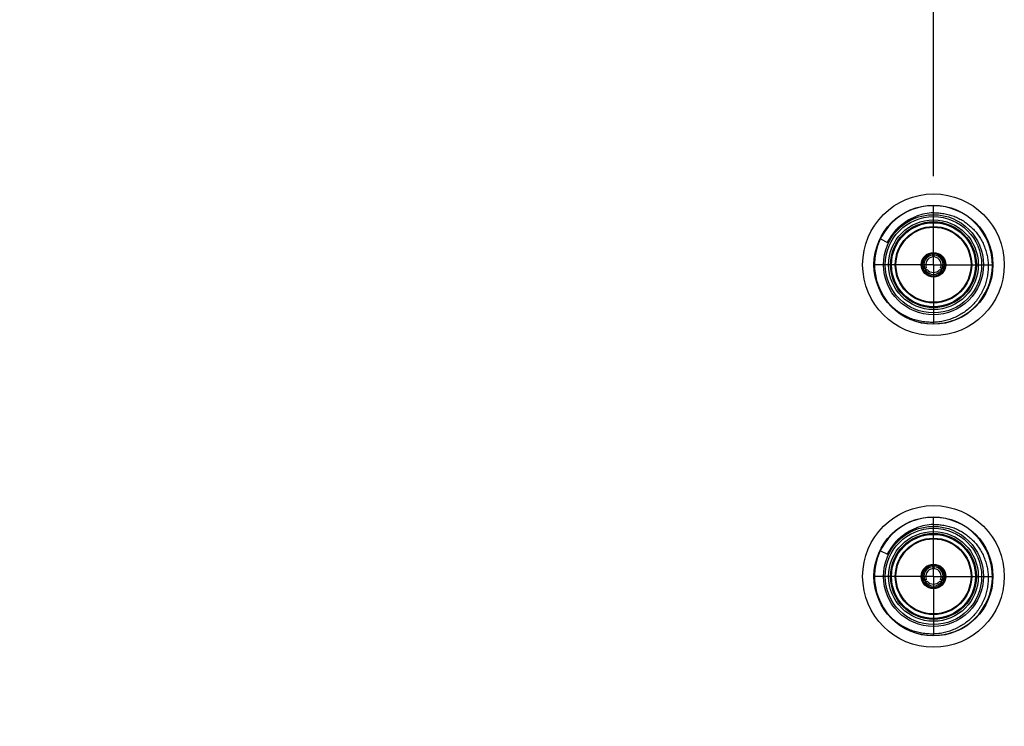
# Model space of a CAD drawing. Header units: inches. Extents: x 0 to 22, y 0 to 17.
# Tile 48 of 121: x 9.1 to 11.2, y 9.1 to 10.6. Entities that reach past the tile are written whole.
import ezdxf

# ---------------------------------------------------------------- set-up
doc = ezdxf.new("R2010")
doc.units = ezdxf.units.IN
doc.header["$LTSCALE"] = 1.21
doc.header["$MEASUREMENT"] = 0
doc.linetypes.add('CENTER', pattern=[0.6, 0.375, -0.075, 0.075, -0.075])
doc.layers.get('0').update_dxf_attribs({"linetype": 'CONTINUOUS'})
doc.layers.add('02___PRT_ALL_AXES', color=7, linetype='CONTINUOUS')
doc.layers.add('DIMENSIONS', color=7, linetype='CONTINUOUS')
doc.styles.get("Standard").update_dxf_attribs({"font": 'txt', "width": 0.8})
doc.dimstyles.new('DIMSTYLE_1', dxfattribs={"dimtxt": 0.125, "dimasz": 0.18, "dimexe": 0.125, "dimexo": 0.0625, "dimgap": 0.03125, "dimtad": 0, "dimtih": 1, "dimtoh": 1, "dimzin": 4, "dimdsep": 46, "dimtxsty": 'STANDARD', "dimblk": '_FILLED', "dimblk1": '_FILLED', "dimblk2": '_FILLED', "dimcen": 0.09, "dimadec": 0, "dimazin": 0, "dimtp": 0.01, "dimtm": 0.01, "dimtfac": 1, "dimtofl": 0, "dimtmove": 0, "dimatfit": 3, "dimldrblk": '_FILLED', "dimfxl": 1, "dimtolj": 1, "dimtzin": 4, "dimarcsym": 0})

# ---------------------------------------------------------------- blocks, each defined once
blk = doc.blocks.new('*D12')
at = {"layer": 'DIMENSIONS', "color": 2, "linetype": 'CONTINUOUS'}
blk.add_line((11.047, 10.3096), (11.047, 12.9226), dxfattribs=at)
at = {"layer": 'DIMENSIONS', "color": 2, "linetype": 'CONTINUOUS', "insert": (10.9845, 12.9851), "char_height": 0.125, "width": 1.525, "attachment_point": 1, "rotation": 90, "line_spacing_factor": 0.9}
blk.add_mtext('3X 4.03{\\Ftxt.shx;\\W1.000000;\\H0.125000; }[102.4]', dxfattribs=at)
blk = doc.blocks.new('_FILLED')
at = {"color": 0, "linetype": 'BYBLOCK'}
blk.add_solid([(0, 0), (-1, 0.174), (-1, -0.174)], dxfattribs=at)
blk = doc.blocks.new('*D43')
at = {"layer": 'DIMENSIONS', "color": 2, "linetype": 'CONTINUOUS'}
blk.add_line((9.9628, 11.1401), (6.2859, 11.1401), dxfattribs=at)
at = {"layer": 'DIMENSIONS', "color": 2, "linetype": 'CONTINUOUS', "insert": (6.2234, 11.2026), "char_height": 0.125, "width": 1.125, "attachment_point": 3, "line_spacing_factor": 0.9}
blk.add_mtext('3.60{\\Ftxt.shx;\\W1.000000;\\H0.125000; }[91.4]', dxfattribs=at)

msp = doc.modelspace()

# ---------------------------------------------------------------- linework, layer by layer
at = {"color": 7, "linetype": 'CONTINUOUS'}
for p, q in [((10.9346, 10.1765), (10.9493, 10.1694)), ((11.0455, 10.1423), (11.0451, 10.1383)), ((11.0455, 10.1423), (11.0455, 10.1451)), ((11.0486, 10.1423), (11.0486, 10.1451)), ((11.049, 10.1383), (11.0486, 10.1423)), ((11.0319, 10.1155), (11.0286, 10.1132)), ((11.0654, 10.1132), (11.0622, 10.1155)), ((11.0286, 10.1132), (11.0262, 10.1117)), ((11.0302, 10.1104), (11.0278, 10.109)), ((11.0302, 10.1104), (11.0338, 10.1121)), ((11.0602, 10.1121), (11.0638, 10.1104)), ((11.0638, 10.1104), (11.0663, 10.109)), ((11.0654, 10.1132), (11.0679, 10.1117)), ((10.9346, 9.5165), (10.9493, 9.5094)), ((11.0455, 9.4823), (11.0451, 9.4783)), ((11.0455, 9.4823), (11.0455, 9.4851)), ((11.0486, 9.4823), (11.0486, 9.4851)), ((11.049, 9.4783), (11.0486, 9.4823)), ((11.0286, 9.4532), (11.0262, 9.4517)), ((11.0302, 9.4504), (11.0278, 9.449)), ((11.0319, 9.4555), (11.0286, 9.4532)), ((11.0302, 9.4504), (11.0338, 9.4521)), ((11.0602, 9.4521), (11.0638, 9.4504)), ((11.0654, 9.4532), (11.0622, 9.4555)), ((11.0638, 9.4504), (11.0663, 9.449)), ((11.0654, 9.4532), (11.0679, 9.4517))]:
    msp.add_line(p, q, dxfattribs=at)
for centre, radius in [((11.047, 10.122), 0.15), ((11.047, 10.122), 0.106), ((11.047, 10.122), 0.091), ((11.047, 10.122), 0.081), ((11.047, 10.122), 0.0795), ((11.047, 10.122), 0.026), ((11.047, 9.462), 0.15), ((11.047, 9.462), 0.106), ((11.047, 9.462), 0.091), ((11.047, 9.462), 0.081), ((11.047, 9.462), 0.0795), ((11.047, 9.462), 0.026)]:
    msp.add_circle(centre, radius, dxfattribs=at)
at = {"color": 9, "linetype": 'CONTINUOUS'}
for centre, radius in [((11.047, 10.122), 0.126), ((11.047, 10.122), 0.102), ((11.047, 10.122), 0.095), ((11.047, 10.122), 0.089), ((11.047, 9.462), 0.126), ((11.047, 9.462), 0.102), ((11.047, 9.462), 0.095), ((11.047, 9.462), 0.089)]:
    msp.add_circle(centre, radius, dxfattribs=at)
at = {"color": 7, "linetype": 'CONTINUOUS'}
for centre, radius, start, end in [((11.047, 10.122), 0.125, 224.2232, 223.8775), ((11.0507, 10.1231), 0.1089, 91.9551, 111.2574), ((11.047, 10.122), 0.0232, 93.8689, 206.1311), ((11.047, 10.122), 0.0204, 94.4295, 205.5705), ((11.047, 10.122), 0.0165, 96.8706, 203.1294), ((11.047, 10.122), 0.0245, 79.0304, 100.9696), ((11.047, 10.122), 0.0195, 85.1051, 94.8949), ((11.047, 10.122), 0.0232, 333.8689, 86.1311), ((11.047, 10.122), 0.0204, 334.4295, 85.5705), ((11.047, 10.122), 0.0165, 336.8706, 83.1294), ((11.047, 10.122), 0.0245, 199.0213, 220.992), ((11.047, 10.122), 0.0232, 213.8689, 326.1311), ((11.047, 10.122), 0.0195, 205.0923, 214.911), ((11.047, 10.122), 0.0204, 214.4295, 325.5705), ((11.047, 10.122), 0.0165, 216.8708, 323.1292), ((11.047, 10.122), 0.0195, 325.089, 334.9077), ((11.047, 10.122), 0.0245, 319.008, 340.9787), ((11.047, 9.462), 0.125, 224.2232, 223.8775), ((11.0507, 9.4631), 0.1089, 91.9551, 111.2574), ((11.047, 9.462), 0.0232, 93.8689, 206.1311), ((11.047, 9.462), 0.0204, 94.4295, 205.5705), ((11.047, 9.462), 0.0165, 96.8706, 203.1294), ((11.047, 9.462), 0.0245, 79.0304, 100.9696), ((11.047, 9.462), 0.0195, 85.1051, 94.8949), ((11.047, 9.462), 0.0232, 333.8689, 86.1311), ((11.047, 9.462), 0.0204, 334.4295, 85.5705), ((11.047, 9.462), 0.0165, 336.8706, 83.1294), ((11.047, 9.462), 0.0245, 199.0213, 220.992), ((11.047, 9.462), 0.0232, 213.8689, 326.1311), ((11.047, 9.462), 0.0195, 205.0923, 214.911), ((11.047, 9.462), 0.0204, 214.4295, 325.5705), ((11.047, 9.462), 0.0165, 216.8708, 323.1292), ((11.047, 9.462), 0.0195, 325.089, 334.9077), ((11.047, 9.462), 0.0245, 319.008, 340.9787)]:
    msp.add_arc(centre, radius, start, end, dxfattribs=at)
at = {"color": 9, "linetype": 'CONTINUOUS'}
for centre, start, end in [((11.0469, 10.1221), 139.5728, 154.179), ((11.0469, 9.4621), 139.5652, 154.178)]:
    msp.add_arc(centre, 0.1084, start, end, dxfattribs=at)
for points, knots in [([(11.0104, 10.2242), (11.0082, 10.2234), (11.0038, 10.2217), (10.9974, 10.2187), (10.9912, 10.2152), (10.9853, 10.2114), (10.9796, 10.2072), (10.9742, 10.2026), (10.9691, 10.1977), (10.9659, 10.1942), (10.9644, 10.1924)], [0, 0, 0, 0, 0.125004, 0.250007, 0.375009, 0.500011, 0.625012, 0.75001, 0.875007, 1, 1, 1, 1]), ([(11.0103, 9.5642), (11.0081, 9.5634), (11.0038, 9.5617), (10.9974, 9.5586), (10.9912, 9.5552), (10.9853, 9.5514), (10.9796, 9.5472), (10.9742, 9.5426), (10.9691, 9.5377), (10.9659, 9.5342), (10.9644, 9.5324)], [0, 0, 0, 0, 0.125011, 0.250019, 0.375025, 0.500026, 0.625025, 0.75002, 0.875012, 1, 1, 1, 1])]:
    msp.add_open_spline(points, degree=3, knots=knots, dxfattribs=at)
at = {"color": 7, "linetype": 'CONTINUOUS'}
for points, knots in [([(10.9652, 10.1918), (10.9659, 10.1927), (10.9675, 10.1945), (10.97, 10.1971), (10.9725, 10.1996), (10.9759, 10.2029), (10.9804, 10.2068), (10.9861, 10.2111), (10.9921, 10.215), (10.9983, 10.2186), (11.0047, 10.2218), (11.0091, 10.2236), (11.0113, 10.2245)], [0, 0, 0, 0, 0.062511, 0.125021, 0.18753, 0.25004, 0.375043, 0.500043, 0.62504, 0.750031, 0.875019, 1, 1, 1, 1]), ([(11.047, 10.2318), (11.0489, 10.2319), (11.0526, 10.2319), (11.0581, 10.2317), (11.0636, 10.2312), (11.0691, 10.2304), (11.0746, 10.2294), (11.0818, 10.2276), (11.0888, 10.2253), (11.0956, 10.2225), (11.1006, 10.2201), (11.1055, 10.2175), (11.1119, 10.2137), (11.1194, 10.2084), (11.1278, 10.2011), (11.1342, 10.1944), (11.1389, 10.1887), (11.1422, 10.1842), (11.1453, 10.1796), (11.1491, 10.1733), (11.1532, 10.165), (11.1572, 10.1546), (11.1602, 10.144), (11.1622, 10.133), (11.1628, 10.1256), (11.1629, 10.122)], [0, 0, 0, 0, 0.031254, 0.062511, 0.093765, 0.12502, 0.156275, 0.18753, 0.25002, 0.281275, 0.31253, 0.343785, 0.375041, 0.437532, 0.500024, 0.562515, 0.59377, 0.625025, 0.656281, 0.687536, 0.750029, 0.812522, 0.875015, 0.937507, 1, 1, 1, 1]), ([(10.9493, 10.1694), (10.9499, 10.1703), (10.9511, 10.1723), (10.953, 10.1752), (10.9549, 10.178), (10.9568, 10.1809), (10.9588, 10.1837), (10.9608, 10.1864), (10.963, 10.1891), (10.9644, 10.1909), (10.9652, 10.1918)], [0, 0, 0, 0, 0.124892, 0.249836, 0.374828, 0.499848, 0.624873, 0.749905, 0.87495, 1, 1, 1, 1]), ([(11.0234, 10.1144), (11.0234, 10.1146), (11.0232, 10.115), (11.023, 10.1157), (11.0229, 10.1162), (11.0228, 10.1166), (11.0227, 10.117), (11.0226, 10.1175), (11.0225, 10.1182), (11.0224, 10.1188), (11.0223, 10.1195), (11.0222, 10.1201), (11.0222, 10.1207), (11.0222, 10.1214), (11.0222, 10.1223), (11.0222, 10.1233), (11.0223, 10.1246), (11.0225, 10.1259), (11.0228, 10.1276), (11.0234, 10.1297), (11.0243, 10.1321), (11.0255, 10.1344), (11.0269, 10.1366), (11.0282, 10.1382), (11.0294, 10.1395), (11.0303, 10.1404), (11.0313, 10.1412), (11.0323, 10.142), (11.0334, 10.1428), (11.0343, 10.1433), (11.0351, 10.1437), (11.0356, 10.144), (11.0362, 10.1443), (11.0368, 10.1446), (11.0374, 10.1449), (11.038, 10.1451), (11.0386, 10.1453), (11.0391, 10.1455), (11.0395, 10.1456), (11.0399, 10.1458), (11.0405, 10.1459), (11.0411, 10.146), (11.0415, 10.1461), (11.0417, 10.1461)], [0, 0, 0, 0, 0.01563, 0.031263, 0.046881, 0.054685, 0.062489, 0.078107, 0.093744, 0.109394, 0.125041, 0.140673, 0.156295, 0.171911, 0.18753, 0.21878, 0.250039, 0.281291, 0.312541, 0.375024, 0.437507, 0.499989, 0.562471, 0.624954, 0.656207, 0.687458, 0.718708, 0.74996, 0.781219, 0.81247, 0.828088, 0.843704, 0.859325, 0.874957, 0.890604, 0.906256, 0.921895, 0.937512, 0.945316, 0.953119, 0.968736, 0.984369, 1, 1, 1, 1]), ([(11.0423, 10.1462), (11.0424, 10.1462), (11.0425, 10.1461), (11.0427, 10.1461), (11.0429, 10.1461), (11.0431, 10.146), (11.0433, 10.146), (11.0435, 10.1459), (11.0437, 10.1459), (11.0439, 10.1458), (11.0441, 10.1457), (11.0443, 10.1456), (11.0445, 10.1455), (11.0447, 10.1454), (11.0451, 10.1453), (11.0453, 10.1452), (11.0455, 10.1451)], [0, 0, 0, 0, 0.060925, 0.120652, 0.179974, 0.239309, 0.299086, 0.36, 0.422323, 0.485868, 0.550244, 0.614941, 0.679431, 0.743571, 0.871473, 1, 1, 1, 1]), ([(11.0486, 10.1451), (11.0487, 10.1452), (11.049, 10.1453), (11.0493, 10.1454), (11.0496, 10.1455), (11.0498, 10.1456), (11.05, 10.1457), (11.0502, 10.1458), (11.0504, 10.1459), (11.0506, 10.1459), (11.0508, 10.146), (11.051, 10.146), (11.0511, 10.1461), (11.0513, 10.1461), (11.0515, 10.1461), (11.0517, 10.1462), (11.0517, 10.1462)], [0, 0, 0, 0, 0.128527, 0.256428, 0.320568, 0.385057, 0.449754, 0.514131, 0.577678, 0.640002, 0.700917, 0.760694, 0.820028, 0.87935, 0.939076, 1, 1, 1, 1]), ([(11.0523, 10.1461), (11.0526, 10.1461), (11.053, 10.146), (11.0536, 10.1459), (11.0541, 10.1458), (11.0545, 10.1456), (11.055, 10.1455), (11.0555, 10.1453), (11.0561, 10.1451), (11.0567, 10.1449), (11.0573, 10.1446), (11.0578, 10.1443), (11.0584, 10.144), (11.059, 10.1437), (11.0597, 10.1433), (11.0607, 10.1428), (11.0617, 10.142), (11.0627, 10.1412), (11.0637, 10.1404), (11.0647, 10.1395), (11.0658, 10.1382), (11.0672, 10.1366), (11.0686, 10.1344), (11.0698, 10.1321), (11.0707, 10.1297), (11.0713, 10.1276), (11.0716, 10.1259), (11.0718, 10.1246), (11.0719, 10.1233), (11.0719, 10.1223), (11.0719, 10.1214), (11.0719, 10.1207), (11.0718, 10.1201), (11.0718, 10.1195), (11.0717, 10.1188), (11.0716, 10.1182), (11.0715, 10.1175), (11.0714, 10.117), (11.0713, 10.1166), (11.0712, 10.1162), (11.071, 10.1157), (11.0708, 10.115), (11.0707, 10.1146), (11.0706, 10.1144)], [0, 0, 0, 0, 0.015631, 0.031264, 0.046881, 0.054684, 0.062488, 0.078105, 0.093744, 0.109396, 0.125043, 0.140675, 0.156296, 0.171912, 0.18753, 0.218781, 0.25004, 0.281292, 0.312542, 0.343793, 0.375046, 0.437529, 0.500011, 0.562493, 0.624976, 0.687459, 0.718709, 0.749961, 0.78122, 0.81247, 0.828089, 0.843705, 0.859327, 0.874959, 0.890606, 0.906256, 0.921893, 0.937511, 0.945315, 0.953119, 0.968737, 0.98437, 1, 1, 1, 1]), ([(11.1629, 10.122), (11.1631, 10.1181), (11.1629, 10.1103), (11.1615, 10.0987), (11.159, 10.0872), (11.1554, 10.0761), (11.1514, 10.0672), (11.1477, 10.0604), (11.1447, 10.0553), (11.1415, 10.0505), (11.1368, 10.0443), (11.1304, 10.0369), (11.1219, 10.0288), (11.1127, 10.0217), (11.1045, 10.0165), (11.0976, 10.0128), (11.0906, 10.0095), (11.0833, 10.0067), (11.0758, 10.0044), (11.0702, 10.003), (11.0644, 10.0018), (11.0587, 10.0009), (11.0529, 10.0003), (11.049, 10.0001), (11.047, 10)], [0, 0, 0, 0, 0.062492, 0.124983, 0.187476, 0.249968, 0.312459, 0.343715, 0.374971, 0.406227, 0.437483, 0.499977, 0.56247, 0.624963, 0.687456, 0.718712, 0.749969, 0.812463, 0.843719, 0.874976, 0.906232, 0.937487, 0.968745, 1, 1, 1, 1]), ([(11.0262, 10.1117), (11.0261, 10.1118), (11.0258, 10.112), (11.0256, 10.1122), (11.0253, 10.1124), (11.0252, 10.1125), (11.025, 10.1126), (11.0248, 10.1127), (11.0246, 10.1129), (11.0245, 10.113), (11.0243, 10.1132), (11.0242, 10.1133), (11.0241, 10.1135), (11.024, 10.1136), (11.0238, 10.1138), (11.0237, 10.1139), (11.0237, 10.1139)], [0, 0, 0, 0, 0.128528, 0.256433, 0.320578, 0.385075, 0.449773, 0.514137, 0.577659, 0.639946, 0.700819, 0.760572, 0.819901, 0.879231, 0.938989, 1, 1, 1, 1]), ([(11.0284, 10.1058), (11.0284, 10.1058), (11.0284, 10.106), (11.0283, 10.1061), (11.0282, 10.1063), (11.0281, 10.1065), (11.0281, 10.1067), (11.028, 10.1069), (11.028, 10.1071), (11.0279, 10.1073), (11.0279, 10.1075), (11.0279, 10.1077), (11.0279, 10.108), (11.0279, 10.1082), (11.0278, 10.1086), (11.0278, 10.1089), (11.0278, 10.109)], [0, 0, 0, 0, 0.061011, 0.120771, 0.180102, 0.239431, 0.299184, 0.360055, 0.422342, 0.485862, 0.550225, 0.614923, 0.679421, 0.743566, 0.871471, 1, 1, 1, 1]), ([(11.0654, 10.1053), (11.0652, 10.1052), (11.065, 10.1049), (11.0645, 10.1044), (11.0642, 10.104), (11.0639, 10.1037), (11.0635, 10.1034), (11.0631, 10.103), (11.0626, 10.1026), (11.0621, 10.1022), (11.0616, 10.1018), (11.0611, 10.1014), (11.0605, 10.1011), (11.06, 10.1007), (11.0592, 10.1003), (11.0583, 10.0998), (11.0571, 10.0992), (11.0559, 10.0987), (11.0547, 10.0983), (11.0534, 10.0979), (11.0518, 10.0975), (11.0496, 10.0972), (11.047, 10.0971), (11.0444, 10.0972), (11.0423, 10.0975), (11.0406, 10.0979), (11.0394, 10.0983), (11.0381, 10.0987), (11.0369, 10.0992), (11.0358, 10.0998), (11.0348, 10.1003), (11.0341, 10.1007), (11.0335, 10.1011), (11.033, 10.1014), (11.0325, 10.1018), (11.0319, 10.1022), (11.0314, 10.1026), (11.0309, 10.103), (11.0305, 10.1034), (11.0302, 10.1037), (11.0299, 10.104), (11.0295, 10.1044), (11.0291, 10.1049), (11.0288, 10.1052), (11.0287, 10.1053)], [0, 0, 0, 0, 0.015631, 0.031265, 0.046882, 0.054684, 0.062486, 0.0781, 0.093737, 0.109391, 0.125041, 0.140675, 0.156296, 0.171911, 0.187527, 0.218776, 0.250035, 0.281286, 0.312534, 0.343785, 0.375037, 0.437519, 0.5, 0.562481, 0.624963, 0.656215, 0.687466, 0.718714, 0.749965, 0.781224, 0.812473, 0.828089, 0.843704, 0.859325, 0.874959, 0.890609, 0.906263, 0.9219, 0.937514, 0.945316, 0.953118, 0.968735, 0.984369, 1, 1, 1, 1]), ([(11.0663, 10.109), (11.0663, 10.1089), (11.0663, 10.1086), (11.0662, 10.1082), (11.0662, 10.108), (11.0662, 10.1077), (11.0661, 10.1075), (11.0661, 10.1073), (11.0661, 10.1071), (11.066, 10.1069), (11.066, 10.1067), (11.0659, 10.1065), (11.0658, 10.1063), (11.0658, 10.1061), (11.0657, 10.106), (11.0657, 10.1058), (11.0656, 10.1058)], [0, 0, 0, 0, 0.128528, 0.256433, 0.320578, 0.385075, 0.449773, 0.514137, 0.577659, 0.639946, 0.700819, 0.760572, 0.819901, 0.879231, 0.938989, 1, 1, 1, 1]), ([(11.0704, 10.1139), (11.0703, 10.1139), (11.0702, 10.1138), (11.0701, 10.1136), (11.07, 10.1135), (11.0699, 10.1133), (11.0697, 10.1132), (11.0696, 10.113), (11.0694, 10.1129), (11.0693, 10.1127), (11.0691, 10.1126), (11.0689, 10.1125), (11.0687, 10.1124), (11.0685, 10.1122), (11.0682, 10.112), (11.068, 10.1118), (11.0679, 10.1117)], [0, 0, 0, 0, 0.061011, 0.120771, 0.180102, 0.239431, 0.299184, 0.360055, 0.422342, 0.485862, 0.550225, 0.614923, 0.679421, 0.743566, 0.871471, 1, 1, 1, 1]), ([(11.047, 10), (11.045, 10), (11.0408, 9.9999), (11.0346, 10.0002), (11.0284, 10.0008), (11.0223, 10.0017), (11.0162, 10.0029), (11.0082, 10.005), (11.0003, 10.0076), (10.9927, 10.0108), (10.9871, 10.0135), (10.9816, 10.0165), (10.9763, 10.0197), (10.9712, 10.0232), (10.9671, 10.0264), (10.9639, 10.029), (10.9607, 10.0317), (10.9585, 10.0338), (10.957, 10.0352)], [0, 0, 0, 0, 0.062499, 0.125005, 0.187505, 0.250008, 0.312511, 0.375013, 0.499978, 0.562481, 0.624982, 0.687484, 0.749986, 0.812488, 0.874989, 0.906244, 0.9375, 1, 1, 1, 1]), ([(10.9652, 9.5318), (10.9659, 9.5327), (10.9675, 9.5345), (10.97, 9.5371), (10.9725, 9.5396), (10.9759, 9.5429), (10.9804, 9.5468), (10.9861, 9.5511), (10.9921, 9.555), (10.9983, 9.5586), (11.0047, 9.5618), (11.0091, 9.5636), (11.0113, 9.5645)], [0, 0, 0, 0, 0.062511, 0.125021, 0.18753, 0.25004, 0.375043, 0.500043, 0.62504, 0.750031, 0.875019, 1, 1, 1, 1]), ([(11.047, 9.5718), (11.0489, 9.5719), (11.0526, 9.5719), (11.0581, 9.5717), (11.0636, 9.5712), (11.0691, 9.5704), (11.0746, 9.5694), (11.0818, 9.5676), (11.0888, 9.5653), (11.0956, 9.5625), (11.1006, 9.5601), (11.1055, 9.5575), (11.1119, 9.5537), (11.1194, 9.5484), (11.1278, 9.5411), (11.1342, 9.5344), (11.1389, 9.5287), (11.1422, 9.5242), (11.1453, 9.5196), (11.1491, 9.5133), (11.1532, 9.505), (11.1572, 9.4946), (11.1602, 9.484), (11.1622, 9.473), (11.1628, 9.4656), (11.1629, 9.462)], [0, 0, 0, 0, 0.031254, 0.062511, 0.093765, 0.12502, 0.156275, 0.18753, 0.25002, 0.281275, 0.31253, 0.343785, 0.375041, 0.437532, 0.500024, 0.562515, 0.59377, 0.625025, 0.656281, 0.687536, 0.750029, 0.812522, 0.875015, 0.937507, 1, 1, 1, 1]), ([(10.9493, 9.5094), (10.9499, 9.5103), (10.9511, 9.5123), (10.953, 9.5152), (10.9549, 9.518), (10.9568, 9.5209), (10.9588, 9.5237), (10.9608, 9.5264), (10.963, 9.5291), (10.9644, 9.5309), (10.9652, 9.5318)], [0, 0, 0, 0, 0.124892, 0.249836, 0.374828, 0.499848, 0.624873, 0.749905, 0.87495, 1, 1, 1, 1]), ([(11.0234, 9.4544), (11.0234, 9.4546), (11.0232, 9.455), (11.023, 9.4557), (11.0229, 9.4562), (11.0228, 9.4566), (11.0227, 9.457), (11.0226, 9.4575), (11.0225, 9.4582), (11.0224, 9.4588), (11.0223, 9.4595), (11.0222, 9.4601), (11.0222, 9.4607), (11.0222, 9.4614), (11.0222, 9.4623), (11.0222, 9.4633), (11.0223, 9.4646), (11.0225, 9.4659), (11.0228, 9.4676), (11.0234, 9.4697), (11.0243, 9.4721), (11.0255, 9.4744), (11.0269, 9.4766), (11.0282, 9.4782), (11.0294, 9.4795), (11.0303, 9.4804), (11.0313, 9.4812), (11.0323, 9.482), (11.0334, 9.4828), (11.0343, 9.4833), (11.0351, 9.4837), (11.0356, 9.484), (11.0362, 9.4843), (11.0368, 9.4846), (11.0374, 9.4849), (11.038, 9.4851), (11.0386, 9.4853), (11.0391, 9.4855), (11.0395, 9.4856), (11.0399, 9.4858), (11.0405, 9.4859), (11.0411, 9.486), (11.0415, 9.4861), (11.0417, 9.4861)], [0, 0, 0, 0, 0.01563, 0.031263, 0.046881, 0.054685, 0.062489, 0.078107, 0.093744, 0.109394, 0.125041, 0.140673, 0.156295, 0.171911, 0.18753, 0.21878, 0.250039, 0.281291, 0.312541, 0.375024, 0.437507, 0.499989, 0.562471, 0.624954, 0.656207, 0.687458, 0.718708, 0.74996, 0.781219, 0.81247, 0.828088, 0.843704, 0.859325, 0.874957, 0.890604, 0.906256, 0.921895, 0.937512, 0.945316, 0.953119, 0.968736, 0.984369, 1, 1, 1, 1]), ([(11.0423, 9.4862), (11.0424, 9.4862), (11.0425, 9.4861), (11.0427, 9.4861), (11.0429, 9.4861), (11.0431, 9.486), (11.0433, 9.486), (11.0435, 9.4859), (11.0437, 9.4859), (11.0439, 9.4858), (11.0441, 9.4857), (11.0443, 9.4856), (11.0445, 9.4855), (11.0447, 9.4854), (11.0451, 9.4853), (11.0453, 9.4852), (11.0455, 9.4851)], [0, 0, 0, 0, 0.060925, 0.120652, 0.179974, 0.239309, 0.299086, 0.36, 0.422323, 0.485868, 0.550244, 0.614941, 0.679431, 0.743571, 0.871473, 1, 1, 1, 1]), ([(11.0486, 9.4851), (11.0487, 9.4852), (11.049, 9.4853), (11.0493, 9.4854), (11.0496, 9.4855), (11.0498, 9.4856), (11.05, 9.4857), (11.0502, 9.4858), (11.0504, 9.4859), (11.0506, 9.4859), (11.0508, 9.486), (11.051, 9.486), (11.0511, 9.4861), (11.0513, 9.4861), (11.0515, 9.4861), (11.0517, 9.4862), (11.0517, 9.4862)], [0, 0, 0, 0, 0.128527, 0.256428, 0.320568, 0.385057, 0.449754, 0.514131, 0.577678, 0.640002, 0.700917, 0.760694, 0.820028, 0.87935, 0.939076, 1, 1, 1, 1]), ([(11.0523, 9.4861), (11.0526, 9.4861), (11.053, 9.486), (11.0536, 9.4859), (11.0541, 9.4858), (11.0545, 9.4856), (11.055, 9.4855), (11.0555, 9.4853), (11.0561, 9.4851), (11.0567, 9.4849), (11.0573, 9.4846), (11.0578, 9.4843), (11.0584, 9.484), (11.059, 9.4837), (11.0597, 9.4833), (11.0607, 9.4828), (11.0617, 9.482), (11.0627, 9.4812), (11.0637, 9.4804), (11.0647, 9.4795), (11.0658, 9.4782), (11.0672, 9.4766), (11.0686, 9.4744), (11.0698, 9.4721), (11.0707, 9.4697), (11.0713, 9.4676), (11.0716, 9.4659), (11.0718, 9.4646), (11.0719, 9.4633), (11.0719, 9.4623), (11.0719, 9.4614), (11.0719, 9.4607), (11.0718, 9.4601), (11.0718, 9.4595), (11.0717, 9.4588), (11.0716, 9.4582), (11.0715, 9.4575), (11.0714, 9.457), (11.0713, 9.4566), (11.0712, 9.4562), (11.071, 9.4557), (11.0708, 9.455), (11.0707, 9.4546), (11.0706, 9.4544)], [0, 0, 0, 0, 0.015631, 0.031264, 0.046881, 0.054684, 0.062488, 0.078105, 0.093744, 0.109396, 0.125043, 0.140675, 0.156296, 0.171912, 0.18753, 0.218781, 0.25004, 0.281292, 0.312542, 0.343793, 0.375046, 0.437529, 0.500011, 0.562493, 0.624976, 0.687459, 0.718709, 0.749961, 0.78122, 0.81247, 0.828089, 0.843705, 0.859327, 0.874959, 0.890606, 0.906256, 0.921893, 0.937511, 0.945315, 0.953119, 0.968737, 0.98437, 1, 1, 1, 1]), ([(11.0262, 9.4517), (11.0261, 9.4518), (11.0258, 9.452), (11.0256, 9.4522), (11.0253, 9.4524), (11.0252, 9.4525), (11.025, 9.4526), (11.0248, 9.4527), (11.0246, 9.4529), (11.0245, 9.453), (11.0243, 9.4532), (11.0242, 9.4533), (11.0241, 9.4535), (11.024, 9.4536), (11.0238, 9.4538), (11.0237, 9.4539), (11.0237, 9.4539)], [0, 0, 0, 0, 0.128528, 0.256433, 0.320578, 0.385075, 0.449773, 0.514137, 0.577659, 0.639946, 0.700819, 0.760572, 0.819901, 0.879231, 0.938989, 1, 1, 1, 1]), ([(11.0284, 9.4458), (11.0284, 9.4458), (11.0284, 9.446), (11.0283, 9.4461), (11.0282, 9.4463), (11.0281, 9.4465), (11.0281, 9.4467), (11.028, 9.4469), (11.028, 9.4471), (11.0279, 9.4473), (11.0279, 9.4475), (11.0279, 9.4477), (11.0279, 9.448), (11.0279, 9.4482), (11.0278, 9.4486), (11.0278, 9.4489), (11.0278, 9.449)], [0, 0, 0, 0, 0.061011, 0.120771, 0.180102, 0.239431, 0.299184, 0.360055, 0.422342, 0.485862, 0.550225, 0.614923, 0.679421, 0.743566, 0.871471, 1, 1, 1, 1]), ([(11.1629, 9.462), (11.1631, 9.4581), (11.1629, 9.4503), (11.1615, 9.4387), (11.159, 9.4272), (11.1554, 9.4161), (11.1514, 9.4072), (11.1477, 9.4004), (11.1447, 9.3953), (11.1415, 9.3905), (11.1368, 9.3843), (11.1304, 9.3769), (11.1219, 9.3688), (11.1127, 9.3617), (11.1045, 9.3565), (11.0976, 9.3528), (11.0906, 9.3495), (11.0833, 9.3467), (11.0758, 9.3444), (11.0702, 9.343), (11.0644, 9.3418), (11.0587, 9.3409), (11.0529, 9.3403), (11.049, 9.3401), (11.047, 9.34)], [0, 0, 0, 0, 0.062492, 0.124983, 0.187476, 0.249968, 0.312459, 0.343715, 0.374971, 0.406227, 0.437483, 0.499977, 0.56247, 0.624963, 0.687456, 0.718712, 0.749969, 0.812463, 0.843719, 0.874976, 0.906232, 0.937487, 0.968745, 1, 1, 1, 1]), ([(11.0663, 9.449), (11.0663, 9.4489), (11.0663, 9.4486), (11.0662, 9.4482), (11.0662, 9.448), (11.0662, 9.4477), (11.0661, 9.4475), (11.0661, 9.4473), (11.0661, 9.4471), (11.066, 9.4469), (11.066, 9.4467), (11.0659, 9.4465), (11.0658, 9.4463), (11.0658, 9.4461), (11.0657, 9.446), (11.0657, 9.4458), (11.0656, 9.4458)], [0, 0, 0, 0, 0.128528, 0.256433, 0.320578, 0.385075, 0.449773, 0.514137, 0.577659, 0.639946, 0.700819, 0.760572, 0.819901, 0.879231, 0.938989, 1, 1, 1, 1]), ([(11.0704, 9.4539), (11.0703, 9.4539), (11.0702, 9.4538), (11.0701, 9.4536), (11.07, 9.4535), (11.0699, 9.4533), (11.0697, 9.4532), (11.0696, 9.453), (11.0694, 9.4529), (11.0693, 9.4527), (11.0691, 9.4526), (11.0689, 9.4525), (11.0687, 9.4524), (11.0685, 9.4522), (11.0682, 9.452), (11.068, 9.4518), (11.0679, 9.4517)], [0, 0, 0, 0, 0.061011, 0.120771, 0.180102, 0.239431, 0.299184, 0.360055, 0.422342, 0.485862, 0.550225, 0.614923, 0.679421, 0.743566, 0.871471, 1, 1, 1, 1]), ([(11.0654, 9.4453), (11.0652, 9.4452), (11.065, 9.4449), (11.0645, 9.4444), (11.0642, 9.444), (11.0639, 9.4437), (11.0635, 9.4434), (11.0631, 9.443), (11.0626, 9.4426), (11.0621, 9.4422), (11.0616, 9.4418), (11.0611, 9.4414), (11.0605, 9.4411), (11.06, 9.4407), (11.0592, 9.4403), (11.0583, 9.4398), (11.0571, 9.4392), (11.0559, 9.4387), (11.0547, 9.4383), (11.0534, 9.4379), (11.0518, 9.4375), (11.0496, 9.4372), (11.047, 9.4371), (11.0444, 9.4372), (11.0423, 9.4375), (11.0406, 9.4379), (11.0394, 9.4383), (11.0381, 9.4387), (11.0369, 9.4392), (11.0358, 9.4398), (11.0348, 9.4403), (11.0341, 9.4407), (11.0335, 9.4411), (11.033, 9.4414), (11.0325, 9.4418), (11.0319, 9.4422), (11.0314, 9.4426), (11.0309, 9.443), (11.0305, 9.4434), (11.0302, 9.4437), (11.0299, 9.444), (11.0295, 9.4444), (11.0291, 9.4449), (11.0288, 9.4452), (11.0287, 9.4453)], [0, 0, 0, 0, 0.015631, 0.031265, 0.046882, 0.054684, 0.062486, 0.0781, 0.093737, 0.109391, 0.125041, 0.140675, 0.156296, 0.171911, 0.187527, 0.218776, 0.250035, 0.281286, 0.312534, 0.343785, 0.375037, 0.437519, 0.5, 0.562481, 0.624963, 0.656215, 0.687466, 0.718714, 0.749965, 0.781224, 0.812473, 0.828089, 0.843704, 0.859325, 0.874959, 0.890609, 0.906263, 0.9219, 0.937514, 0.945316, 0.953118, 0.968735, 0.984369, 1, 1, 1, 1]), ([(11.047, 9.34), (11.045, 9.34), (11.0408, 9.3399), (11.0346, 9.3402), (11.0284, 9.3408), (11.0223, 9.3417), (11.0162, 9.3429), (11.0082, 9.345), (11.0003, 9.3476), (10.9927, 9.3508), (10.9871, 9.3535), (10.9816, 9.3565), (10.9763, 9.3597), (10.9712, 9.3632), (10.9671, 9.3664), (10.9639, 9.369), (10.9607, 9.3717), (10.9585, 9.3738), (10.957, 9.3752)], [0, 0, 0, 0, 0.062499, 0.125005, 0.187505, 0.250008, 0.312511, 0.375013, 0.499978, 0.562481, 0.624982, 0.687484, 0.749986, 0.812488, 0.874989, 0.906244, 0.9375, 1, 1, 1, 1])]:
    msp.add_open_spline(points, degree=3, knots=knots, dxfattribs=at)
at = {"layer": '02___PRT_ALL_AXES', "color": 7, "linetype": 'CENTER'}
for p, q in [((11.047, 10.122), (11.047, 10.2471)), ((11.047, 10.122), (10.9219, 10.122)), ((11.047, 10.122), (11.1721, 10.122)), ((11.047, 10.122), (11.047, 9.9969)), ((11.047, 9.462), (11.047, 9.5871)), ((11.047, 9.462), (10.9219, 9.462)), ((11.047, 9.462), (11.1721, 9.462)), ((11.047, 9.462), (11.047, 9.3369))]:
    msp.add_line(p, q, dxfattribs=at)

# ---------------------------------------------------------------- dimensions: what is measured, and where the dimension line sits
at = {"layer": 'DIMENSIONS', "color": 2, "linetype": 'CONTINUOUS'}
dim = msp.add_ordinate_dim(feature_location=(11.047, 10.3096), offset=(0, 2.6131), dtype=1, origin=(7.0174, 10.2471), text='3X <>', dimstyle='DIMSTYLE_1', dxfattribs=at)
dim.commit()
dim.dimension.update_dxf_attribs({"geometry": '*D12', "text_midpoint": (11.047, 13.7476)})
dim = msp.add_ordinate_dim(feature_location=(9.9628, 11.1401), offset=(-3.6769, 0), dtype=0, origin=(10.0253, 7.5422), dimstyle='DIMSTYLE_1', dxfattribs=at)
dim.commit()
dim.dimension.update_dxf_attribs({"geometry": '*D43', "text_midpoint": (5.6609, 11.1401)})

doc.saveas('drawing.dxf')
